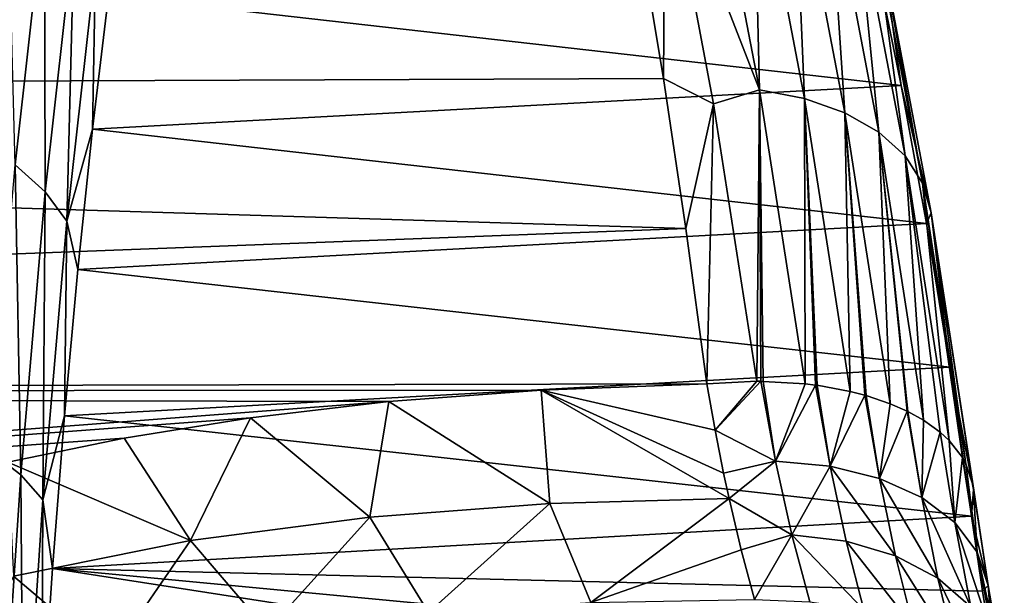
# Model space of a CAD drawing. Header units: metres. Extents: x -160 to 52, y -25 to 25.
# Tile 164 of 166: x 28.56 to 35.88, y 11.24 to 15.52. Entities that reach past the tile are written whole.
import ezdxf

# ---------------------------------------------------------------- set-up
doc = ezdxf.new("R2010")
doc.units = ezdxf.units.M
doc.layers.add('solid_509094_SW0001', color=7, linetype='CONTINUOUS')

msp = doc.modelspace()

# ---------------------------------------------------------------- linework, layer by layer
at = {"layer": 'solid_509094_SW0001'}
for points in [[(1.2, 16.993454, 17.787148), (1.2, 14.958808, 19.529314), (33.166576, 16.154367, 18.552532)], [(33.357498, 16.805918, 17.931471), (34.057507, 15.002587, 19.332893), (33.672245, 17.010448, 17.609856)], [(33.672245, 17.010448, 17.609856), (34.057507, 15.002587, 19.332893), (34.011246, 16.936457, 17.458727)], [(34.011246, 16.936457, 17.458727), (34.394257, 14.937111, 19.173065), (34.314308, 16.815859, 17.266785)], [(34.057507, 15.002587, 19.332893), (34.394257, 14.937111, 19.173065), (34.011246, 16.936457, 17.458727)], [(33.357498, 16.805918, 17.931471), (33.166576, 16.154367, 18.552532), (33.344818, 15.086095, 19.431156)], [(33.357498, 16.805918, 17.931471), (33.344818, 15.086095, 19.431156), (33.717373, 14.898852, 19.537703)], [(33.357498, 16.805918, 17.931471), (33.717373, 14.898852, 19.537703), (34.057507, 15.002587, 19.332893)], [(34.314308, 16.815859, 17.266785), (34.693882, 14.830419, 18.967941), (34.570591, 16.652973, 17.040903)], [(34.394257, 14.937111, 19.173065), (34.693882, 14.830419, 18.967941), (34.314308, 16.815859, 17.266785)], [(34.570591, 16.652973, 17.040903), (34.945652, 14.68633, 18.724867), (34.770908, 16.45363, 16.789171)], [(34.693882, 14.830419, 18.967941), (34.945652, 14.68633, 18.724867), (34.570591, 16.652973, 17.040903)], [(28.468037, 16.601877, -17.580639), (28.742611, 16.404579, -17.410606), (28.524887, 14.443293, -19.080639)], [(28.524887, 14.443293, -19.080639), (28.742611, 16.404579, -17.410606), (28.748091, 14.24389, -18.849022)], [(28.742611, 16.404579, -17.410606), (28.96365, 16.17824, -17.202906), (28.748091, 14.24389, -18.849022)], [(34.770908, 16.45363, 16.789171), (35.140549, 14.510005, 18.452545), (34.908092, 16.224972, 16.520601)], [(34.945652, 14.68633, 18.724867), (35.140549, 14.510005, 18.452545), (34.770908, 16.45363, 16.789171)], [(28.748091, 14.24389, -18.849022), (28.96365, 16.17824, -17.202906), (28.909998, 14.026043, -18.585289)], [(28.96365, 16.17824, -17.202906), (29.12324, 15.930962, -16.96497), (28.909998, 14.026043, -18.585289)], [(34.908092, 16.224972, 16.520601), (35.271591, 14.307758, 18.160727), (34.97723, 15.975183, 16.244812)], [(35.140549, 14.510005, 18.452545), (35.271591, 14.307758, 18.160727), (34.908092, 16.224972, 16.520601)], [(1.2, 14.958808, 19.529314), (33.344818, 15.086095, 19.431156), (33.166576, 16.154367, 18.552532)], [(29.219471, 15.702075, -16.676838), (34.913181, 16.009933, 15.684125), (35.112179, 15.033364, 16.594313)], [(34.97723, 15.975183, 16.244812), (35.112179, 15.033364, 16.594313), (34.913181, 16.009933, 15.684125)], [(34.97723, 15.975183, 16.244812), (35.334091, 14.08683, 17.859865), (35.112179, 15.033364, 16.594313)], [(35.271591, 14.307758, 18.160727), (35.334091, 14.08683, 17.859865), (34.97723, 15.975183, 16.244812)], [(28.909998, 14.026043, -18.585289), (29.12324, 15.930962, -16.96497), (29.100801, 14.710021, -17.567181)], [(29.12324, 15.930962, -16.96497), (29.219471, 15.702075, -16.676838), (29.100801, 14.710021, -17.567181)], [(29.100801, 14.710021, -17.567181), (29.219471, 15.702075, -16.676838), (35.112179, 15.033364, 16.594313)], [(1.2, 14.958808, 19.529314), (33.511787, 13.97195, 20.247091), (33.344818, 15.086095, 19.431156)], [(33.717373, 14.898852, 19.537703), (33.344818, 15.086095, 19.431156), (33.511787, 13.97195, 20.247091)], [(29.100801, 14.710021, -17.567181), (35.112179, 15.033364, 16.594313), (35.299583, 14.008423, 17.442724)], [(35.334091, 14.08683, 17.859865), (35.299583, 14.008423, 17.442724), (35.112179, 15.033364, 16.594313)], [(1.2, 14.958808, 19.529314), (1.2, 12.746806, 21.039938), (33.511787, 13.97195, 20.247091)], [(33.717373, 14.898852, 19.537703), (34.038113, 12.834721, 20.94515), (34.057507, 15.002587, 19.332893)], [(34.057507, 15.002587, 19.332893), (34.038113, 12.834721, 20.94515), (34.069752, 12.834597, 20.937811)], [(34.057507, 15.002587, 19.332893), (34.069752, 12.834597, 20.937811), (34.086758, 12.834414, 20.933676)], [(34.057507, 15.002587, 19.332893), (34.086758, 12.834414, 20.933676), (34.399063, 12.815915, 20.83292)], [(34.057507, 15.002587, 19.332893), (34.399063, 12.815915, 20.83292), (34.394257, 14.937111, 19.173065)], [(34.394257, 14.937111, 19.173065), (34.474129, 12.80689, 20.801201), (34.487663, 12.805058, 20.795145)], [(34.394257, 14.937111, 19.173065), (34.399063, 12.815915, 20.83292), (34.474129, 12.80689, 20.801201)], [(34.394257, 14.937111, 19.173065), (34.487663, 12.805058, 20.795145), (34.733795, 12.759797, 20.66547)], [(34.394257, 14.937111, 19.173065), (34.733795, 12.759797, 20.66547), (34.693882, 14.830419, 18.967941)], [(33.717373, 14.898852, 19.537703), (33.511787, 13.97195, 20.247091), (33.666878, 12.815843, 20.997957)], [(33.717373, 14.898852, 19.537703), (33.666878, 12.815843, 20.997957), (34.038113, 12.834721, 20.94515)], [(34.693882, 14.830419, 18.967941), (34.841579, 12.731936, 20.595509), (34.851471, 12.729098, 20.588627)], [(34.693882, 14.830419, 18.967941), (34.733795, 12.759797, 20.66547), (34.841579, 12.731936, 20.595509)], [(34.693882, 14.830419, 18.967941), (34.851471, 12.729098, 20.588627), (35.030323, 12.668375, 20.448793)], [(34.693882, 14.830419, 18.967941), (35.030323, 12.668375, 20.448793), (34.945652, 14.68633, 18.724867)], [(28.909998, 14.026043, -18.585289), (29.100801, 14.710021, -17.567181), (28.991909, 13.667027, -18.397932)], [(28.991909, 13.667027, -18.397932), (29.100801, 14.710021, -17.567181), (35.299583, 14.008423, 17.442724)], [(34.945652, 14.68633, 18.724867), (35.155308, 12.613164, 20.330143), (35.161747, 12.609969, 20.323456)], [(34.945652, 14.68633, 18.724867), (35.030323, 12.668375, 20.448793), (35.155308, 12.613164, 20.330143)], [(34.945652, 14.68633, 18.724867), (35.161747, 12.609969, 20.323456), (35.278027, 12.544923, 20.190653)], [(34.945652, 14.68633, 18.724867), (35.278027, 12.544923, 20.190653), (35.140549, 14.510005, 18.452545)], [(35.140549, 14.510005, 18.452545), (35.278027, 12.544923, 20.190653), (35.400955, 12.456007, 20.017241)], [(35.140549, 14.510005, 18.452545), (35.400955, 12.456007, 20.017241), (35.46804, 12.393862, 19.900288)], [(35.140549, 14.510005, 18.452545), (35.46804, 12.393862, 19.900288), (35.271591, 14.307758, 18.160727)], [(28.341644, 12.309883, -20.530449), (28.524887, 14.443293, -19.080639), (28.566576, 12.139845, -20.278021)], [(28.524887, 14.443293, -19.080639), (28.748091, 14.24389, -18.849022), (28.566576, 12.139845, -20.278021)], [(35.271591, 14.307758, 18.160727), (35.46804, 12.393862, 19.900288), (35.567291, 12.267653, 19.671114)], [(35.271591, 14.307758, 18.160727), (35.567291, 12.267653, 19.671114), (35.593552, 12.220601, 19.588099)], [(35.271591, 14.307758, 18.160727), (35.593552, 12.220601, 19.588099), (35.334091, 14.08683, 17.859865)], [(28.566576, 12.139845, -20.278021), (28.748091, 14.24389, -18.849022), (28.730339, 11.954081, -19.991838)], [(28.748091, 14.24389, -18.849022), (28.909998, 14.026043, -18.585289), (28.730339, 11.954081, -19.991838)], [(35.334091, 14.08683, 17.859865), (35.474346, 12.940286, 18.226526), (35.299583, 14.008423, 17.442724)], [(35.334091, 14.08683, 17.859865), (35.650074, 12.031344, 19.265265), (35.474346, 12.940286, 18.226526)], [(35.334091, 14.08683, 17.859865), (35.646709, 12.056715, 19.307592), (35.650074, 12.031344, 19.265265)], [(35.334091, 14.08683, 17.859865), (35.593552, 12.220601, 19.588099), (35.646709, 12.056715, 19.307592)], [(28.730339, 11.954081, -19.991838), (28.909998, 14.026043, -18.585289), (28.892801, 12.577192, -19.166004)], [(28.909998, 14.026043, -18.585289), (28.991909, 13.667027, -18.397932), (28.892801, 12.577192, -19.166004)], [(28.991909, 13.667027, -18.397932), (35.299583, 14.008423, 17.442724), (35.474346, 12.940286, 18.226526)], [(1.2, 12.746806, 21.039938), (33.666878, 12.815843, 20.997957), (33.511787, 13.97195, 20.247091)], [(28.892801, 12.577192, -19.166004), (28.991909, 13.667027, -18.397932), (35.474346, 12.940286, 18.226526)], [(28.892801, 12.577192, -19.166004), (35.474346, 12.940286, 18.226526), (35.635632, 11.83307, 18.943663)], [(35.650074, 12.031344, 19.265265), (35.635632, 11.83307, 18.943663), (35.474346, 12.940286, 18.226526)], [(1.2, 12.746806, 21.039938), (32.434601, 12.768058, 21.027048), (33.666878, 12.815843, 20.997957)], [(33.728218, 12.472086, 21.22204), (33.666878, 12.815843, 20.997957), (32.434601, 12.768058, 21.027048)], [(34.038113, 12.834721, 20.94515), (33.666878, 12.815843, 20.997957), (33.728218, 12.472086, 21.22204)], [(34.038113, 12.834721, 20.94515), (33.728218, 12.472086, 21.22204), (34.069752, 12.834597, 20.937811)], [(34.069752, 12.834597, 20.937811), (33.728218, 12.472086, 21.22204), (34.178764, 12.241649, 21.338163)], [(34.086758, 12.834414, 20.933676), (34.069752, 12.834597, 20.937811), (34.178764, 12.241649, 21.338163)], [(34.399063, 12.815915, 20.83292), (34.086758, 12.834414, 20.933676), (34.178764, 12.241649, 21.338163)], [(34.399063, 12.815915, 20.83292), (34.178764, 12.241649, 21.338163), (34.474129, 12.80689, 20.801201)], [(1.2, 12.746806, 21.039938), (31.304331, 12.683624, 21.078087), (32.434601, 12.768058, 21.027048)], [(1.2, 12.746806, 21.039938), (1.2, 10.383676, 22.301105), (31.304331, 12.683624, 21.078087)], [(32.499393, 11.92722, 21.628683), (32.434601, 12.768058, 21.027048), (31.304331, 12.683624, 21.078087)], [(33.791615, 12.150809, 21.459385), (33.728218, 12.472086, 21.22204), (32.434601, 12.768058, 21.027048)], [(33.832027, 11.963326, 21.611809), (33.791615, 12.150809, 21.459385), (32.434601, 12.768058, 21.027048)], [(32.499393, 11.92722, 21.628683), (33.832027, 11.963326, 21.611809), (32.434601, 12.768058, 21.027048)], [(34.178764, 12.241649, 21.338163), (34.582851, 12.204278, 21.203007), (34.474129, 12.80689, 20.801201)], [(34.487663, 12.805058, 20.795145), (34.474129, 12.80689, 20.801201), (34.582851, 12.204278, 21.203007)], [(34.733795, 12.759797, 20.66547), (34.487663, 12.805058, 20.795145), (34.582851, 12.204278, 21.203007)], [(34.733795, 12.759797, 20.66547), (34.582851, 12.204278, 21.203007), (34.841579, 12.731936, 20.595509)], [(1.2, 10.383676, 22.301105), (30.274872, 12.562913, 21.150253), (31.304331, 12.683624, 21.078087)], [(31.161835, 11.82521, 21.682646), (31.304331, 12.683624, 21.078087), (30.274872, 12.562913, 21.150253)], [(31.161835, 11.82521, 21.682646), (32.499393, 11.92722, 21.628683), (31.304331, 12.683624, 21.078087)], [(34.582851, 12.204278, 21.203007), (34.950253, 12.112414, 21.004194), (34.841579, 12.731936, 20.595509)], [(34.851471, 12.729098, 20.588627), (34.841579, 12.731936, 20.595509), (34.950253, 12.112414, 21.004194)], [(35.030323, 12.668375, 20.448793), (34.851471, 12.729098, 20.588627), (34.950253, 12.112414, 21.004194)], [(35.030323, 12.668375, 20.448793), (34.950253, 12.112414, 21.004194), (35.155308, 12.613164, 20.330143)], [(34.950253, 12.112414, 21.004194), (35.264164, 11.970259, 20.750818), (35.155308, 12.613164, 20.330143)], [(35.161747, 12.609969, 20.323456), (35.155308, 12.613164, 20.330143), (35.264164, 11.970259, 20.750818)], [(35.278027, 12.544923, 20.190653), (35.161747, 12.609969, 20.323456), (35.264164, 11.970259, 20.750818)], [(1.2, 10.383676, 22.301105), (29.336151, 12.412766, 21.23872), (30.274872, 12.562913, 21.150253)], [(28.730339, 11.954081, -19.991838), (28.892801, 12.577192, -19.166004), (28.803423, 11.444034, -19.868916)], [(28.803423, 11.444034, -19.868916), (28.892801, 12.577192, -19.166004), (35.635632, 11.83307, 18.943663)], [(29.829105, 11.650185, 21.774624), (30.274872, 12.562913, 21.150253), (29.336151, 12.412766, 21.23872)], [(29.829105, 11.650185, 21.774624), (31.161835, 11.82521, 21.682646), (30.274872, 12.562913, 21.150253)], [(35.278027, 12.544923, 20.190653), (35.264164, 11.970259, 20.750818), (35.400955, 12.456007, 20.017241)], [(34.178764, 12.241649, 21.338163), (33.728218, 12.472086, 21.22204), (33.791615, 12.150809, 21.459385)], [(35.264164, 11.970259, 20.750818), (35.510227, 11.784311, 20.454468), (35.400955, 12.456007, 20.017241)], [(35.46804, 12.393862, 19.900288), (35.400955, 12.456007, 20.017241), (35.510227, 11.784311, 20.454468)], [(1.2, 10.383676, 22.301105), (28.471838, 12.23392, 21.342241), (29.336151, 12.412766, 21.23872)], [(29.829105, 11.650185, 21.774624), (29.336151, 12.412766, 21.23872), (28.471838, 12.23392, 21.342241)], [(35.46804, 12.393862, 19.900288), (35.510227, 11.784311, 20.454468), (35.567291, 12.267653, 19.671114)], [(28.341644, 12.309883, -20.530449), (28.566576, 12.139845, -20.278021), (28.418907, 9.890776, -21.472034)], [(28.514053, 11.38626, 21.910534), (29.829105, 11.650185, 21.774624), (28.471838, 12.23392, 21.342241)], [(34.178764, 12.241649, 21.338163), (33.791615, 12.150809, 21.459385), (33.832027, 11.963326, 21.611809)], [(34.178764, 12.241649, 21.338163), (33.832027, 11.963326, 21.611809), (34.299847, 11.693253, 21.796495)], [(34.178764, 12.241649, 21.338163), (34.299847, 11.693253, 21.796495), (34.582851, 12.204278, 21.203007)], [(35.510227, 11.784311, 20.454468), (35.677193, 11.563077, 20.128696), (35.567291, 12.267653, 19.671114)], [(35.593552, 12.220601, 19.588099), (35.567291, 12.267653, 19.671114), (35.677193, 11.563077, 20.128696)], [(34.299847, 11.693253, 21.796495), (34.703522, 11.645616, 21.663361), (34.582851, 12.204278, 21.203007)], [(34.582851, 12.204278, 21.203007), (35.070667, 11.536922, 21.472734), (34.950253, 12.112414, 21.004194)], [(34.582851, 12.204278, 21.203007), (34.703522, 11.645616, 21.663361), (35.070667, 11.536922, 21.472734)], [(35.593552, 12.220601, 19.588099), (35.677193, 11.563077, 20.128696), (35.646709, 12.056715, 19.307592)], [(28.418907, 9.890776, -21.472034), (28.566576, 12.139845, -20.278021), (28.584103, 9.739363, -21.167059)], [(28.566576, 12.139845, -20.278021), (28.730339, 11.954081, -19.991838), (28.584103, 9.739363, -21.167059)], [(34.950253, 12.112414, 21.004194), (35.384491, 11.372142, 21.233337), (35.264164, 11.970259, 20.750818)], [(34.950253, 12.112414, 21.004194), (35.070667, 11.536922, 21.472734), (35.384491, 11.372142, 21.233337)], [(35.650074, 12.031344, 19.265265), (35.757423, 11.316674, 19.788406), (35.635632, 11.83307, 18.943663)], [(35.650074, 12.031344, 19.265265), (35.646709, 12.056715, 19.307592), (35.757423, 11.316674, 19.788406)], [(35.677193, 11.563077, 20.128696), (35.757423, 11.316674, 19.788406), (35.646709, 12.056715, 19.307592)], [(28.584103, 9.739363, -21.167059), (28.730339, 11.954081, -19.991838), (28.723715, 10.271084, -20.504383)], [(28.730339, 11.954081, -19.991838), (28.803423, 11.444034, -19.868916), (28.723715, 10.271084, -20.504383)], [(32.805672, 11.190335, 22.352392), (33.832027, 11.963326, 21.611809), (32.499393, 11.92722, 21.628683)], [(32.805672, 11.190335, 22.352392), (33.92252, 11.580777, 21.959295), (33.832027, 11.963326, 21.611809)], [(34.299847, 11.693253, 21.796495), (33.832027, 11.963326, 21.611809), (33.92252, 11.580777, 21.959295)], [(35.264164, 11.970259, 20.750818), (35.630638, 11.158812, 20.956121), (35.510227, 11.784311, 20.454468)], [(35.264164, 11.970259, 20.750818), (35.384491, 11.372142, 21.233337), (35.630638, 11.158812, 20.956121)], [(31.596991, 11.115131, 22.383223), (32.499393, 11.92722, 21.628683), (31.161835, 11.82521, 21.682646)], [(31.596991, 11.115131, 22.383223), (32.805672, 11.190335, 22.352392), (32.499393, 11.92722, 21.628683)], [(28.803423, 11.444034, -19.868916), (35.635632, 11.83307, 18.943663), (35.717358, 11.273347, 19.314032)], [(30.401972, 10.982221, 22.439882), (31.161835, 11.82521, 21.682646), (29.829105, 11.650185, 21.774624)], [(30.401972, 10.982221, 22.439882), (31.596991, 11.115131, 22.383223), (31.161835, 11.82521, 21.682646)], [(35.510227, 11.784311, 20.454468), (35.797852, 10.906688, 20.653763), (35.677193, 11.563077, 20.128696)], [(35.510227, 11.784311, 20.454468), (35.630638, 11.158812, 20.956121), (35.797852, 10.906688, 20.653763)], [(35.757423, 11.316674, 19.788406), (35.717358, 11.273347, 19.314032), (35.635632, 11.83307, 18.943663)], [(29.228657, 10.779656, 22.526714), (29.829105, 11.650185, 21.774624), (28.514053, 11.38626, 21.910534)], [(29.228657, 10.779656, 22.526714), (30.401972, 10.982221, 22.439882), (29.829105, 11.650185, 21.774624)], [(34.299847, 11.693253, 21.796495), (33.92252, 11.580777, 21.959295), (34.022366, 11.213523, 22.347605)], [(34.299847, 11.693253, 21.796495), (34.022366, 11.213523, 22.347605), (34.431908, 11.19479, 22.307901)], [(34.299847, 11.693253, 21.796495), (34.835079, 11.1363, 22.177589), (34.703522, 11.645616, 21.663361)], [(34.299847, 11.693253, 21.796495), (34.431908, 11.19479, 22.307901), (34.835079, 11.1363, 22.177589)], [(34.703522, 11.645616, 21.663361), (35.201794, 11.010951, 21.996599), (35.070667, 11.536922, 21.472734)], [(34.703522, 11.645616, 21.663361), (34.835079, 11.1363, 22.177589), (35.201794, 11.010951, 21.996599)], [(32.805672, 11.190335, 22.352392), (34.022366, 11.213523, 22.347605), (33.92252, 11.580777, 21.959295)], [(35.070667, 11.536922, 21.472734), (35.515274, 10.824475, 21.773212), (35.384491, 11.372142, 21.233337)], [(35.070667, 11.536922, 21.472734), (35.201794, 11.010951, 21.996599), (35.515274, 10.824475, 21.773212)], [(35.677193, 11.563077, 20.128696), (35.878487, 10.627299, 20.340096), (35.757423, 11.316674, 19.788406)], [(35.677193, 11.563077, 20.128696), (35.797852, 10.906688, 20.653763), (35.878487, 10.627299, 20.340096)], [(28.723715, 10.271084, -20.504383), (28.803423, 11.444034, -19.868916), (35.877636, 10.341955, 20.078028)], [(28.803423, 11.444034, -19.868916), (35.798168, 10.777998, 19.693657), (35.877636, 10.341955, 20.078028)], [(28.803423, 11.444034, -19.868916), (35.717358, 11.273347, 19.314032), (35.798168, 10.777998, 19.693657)], [(28.086514, 10.496565, 22.646774), (29.228657, 10.779656, 22.526714), (28.514053, 11.38626, 21.910534)], [(35.384491, 11.372142, 21.233337), (35.761192, 10.5854, 21.517647), (35.630638, 11.158812, 20.956121)], [(35.384491, 11.372142, 21.233337), (35.515274, 10.824475, 21.773212), (35.761192, 10.5854, 21.517647)], [(35.757423, 11.316674, 19.788406), (35.798168, 10.777998, 19.693657), (35.717358, 11.273347, 19.314032)], [(35.757423, 11.316674, 19.788406), (35.878487, 10.627299, 20.340096), (35.798168, 10.777998, 19.693657)]]:
    msp.add_3dface(points, dxfattribs=at)

doc.saveas('drawing.dxf')
